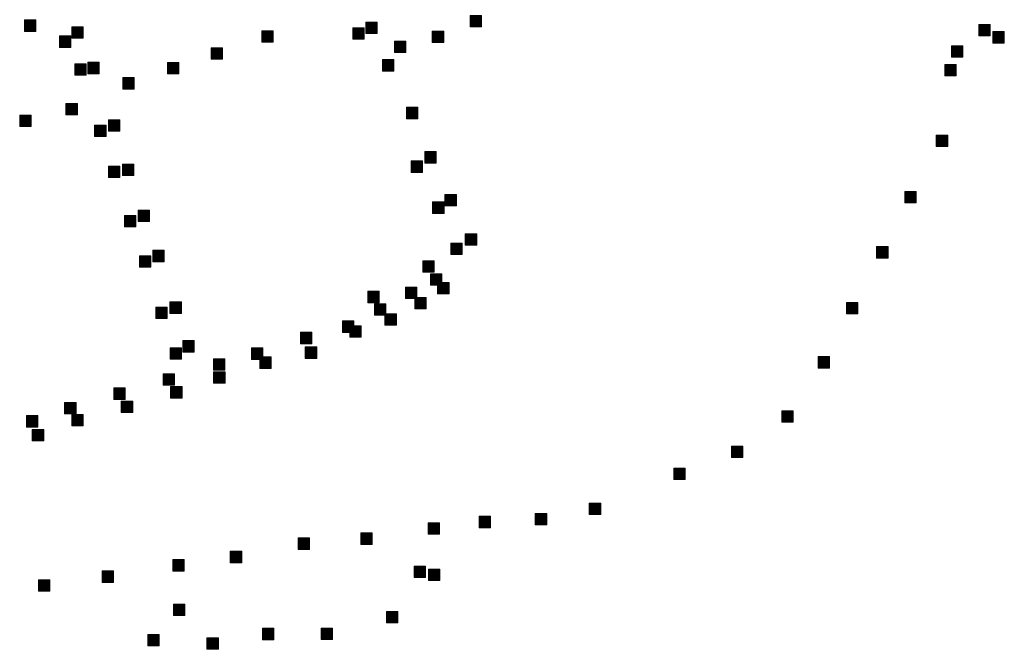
# Model space of a CAD drawing. Extents: x 97504 to 106860, y 464309 to 471560.
# Tile 33 of 53: x 104005 to 104350, y 468629 to 468849. Entities that reach past the tile are written whole.
import ezdxf

# ---------------------------------------------------------------- set-up
doc = ezdxf.new("R2010")
doc.units = 0
doc.layers.add('140 KOLKEN', color=44, linetype='Continuous', lineweight=20, true_color=0xc04000)

msp = doc.modelspace()

# ---------------------------------------------------------------- hatches: boundary and pattern name
at = {"layer": '140 KOLKEN', "true_color": 0xc04000}
for points in [[(104162.77, 468846.27), (104162.77, 468850.27), (104166.77, 468850.27), (104166.77, 468846.27)], [(104006.77, 468844.7), (104006.77, 468848.7), (104010.77, 468848.7), (104010.77, 468844.7)], [(104126.26, 468843.92), (104126.26, 468847.92), (104130.26, 468847.92), (104130.26, 468843.92)], [(104340.77, 468843.17), (104340.77, 468847.17), (104344.77, 468847.17), (104344.77, 468843.17)], [(104023.36, 468842.3), (104023.36, 468846.3), (104027.36, 468846.3), (104027.36, 468842.3)], [(104089.86, 468840.95), (104089.86, 468844.95), (104093.86, 468844.95), (104093.86, 468840.95)], [(104121.66, 468841.96), (104121.66, 468845.96), (104125.66, 468845.96), (104125.66, 468841.96)], [(104149.51, 468840.77), (104149.51, 468844.77), (104153.51, 468844.77), (104153.51, 468840.77)], [(104345.67, 468840.65), (104345.67, 468844.65), (104349.67, 468844.65), (104349.67, 468840.65)], [(104019.02, 468839.12), (104019.02, 468843.12), (104023.02, 468843.12), (104023.02, 468839.12)], [(104136.24, 468837.27), (104136.24, 468841.27), (104140.24, 468841.27), (104140.24, 468837.27)], [(104072.1, 468835.01), (104072.1, 468839.01), (104076.1, 468839.01), (104076.1, 468835.01)], [(104331.2, 468835.7), (104331.2, 468839.7), (104335.2, 468839.7), (104335.2, 468835.7)], [(104024.39, 468829.39), (104024.39, 468833.39), (104028.39, 468833.39), (104028.39, 468829.39)], [(104028.98, 468829.89), (104028.98, 468833.89), (104032.98, 468833.89), (104032.98, 468829.89)], [(104056.8, 468829.83), (104056.8, 468833.83), (104060.8, 468833.83), (104060.8, 468829.83)], [(104132.08, 468830.84), (104132.08, 468834.84), (104136.08, 468834.84), (104136.08, 468830.84)], [(104328.87, 468829.16), (104328.87, 468833.16), (104332.87, 468833.16), (104332.87, 468829.16)], [(104041.23, 468824.54), (104041.23, 468828.54), (104045.23, 468828.54), (104045.23, 468824.54)], [(104021.31, 468815.51), (104021.31, 468819.51), (104025.31, 468819.51), (104025.31, 468815.51)], [(104140.45, 468814.17), (104140.45, 468818.17), (104144.45, 468818.17), (104144.45, 468814.17)], [(104005.13, 468811.45), (104005.13, 468815.45), (104009.13, 468815.45), (104009.13, 468811.45)], [(104036.22, 468809.79), (104036.22, 468813.79), (104040.22, 468813.79), (104040.22, 468809.79)], [(104031.35, 468807.95), (104031.35, 468811.95), (104035.35, 468811.95), (104035.35, 468807.95)], [(104325.88, 468804.38), (104325.88, 468808.38), (104329.88, 468808.38), (104329.88, 468804.38)], [(104146.85, 468798.64), (104146.85, 468802.64), (104150.85, 468802.64), (104150.85, 468798.64)], [(104142.11, 468795.37), (104142.11, 468799.37), (104146.11, 468799.37), (104146.11, 468795.37)], [(104036.19, 468793.55), (104036.19, 468797.55), (104040.19, 468797.55), (104040.19, 468793.55)], [(104041.05, 468794.28), (104041.05, 468798.28), (104045.05, 468798.28), (104045.05, 468794.28)], [(104314.81, 468784.68), (104314.81, 468788.68), (104318.81, 468788.68), (104318.81, 468784.68)], [(104149.61, 468781.03), (104149.61, 468785.03), (104153.61, 468785.03), (104153.61, 468781.03)], [(104153.95, 468783.66), (104153.95, 468787.66), (104157.95, 468787.66), (104157.95, 468783.66)], [(104046.56, 468778.2), (104046.56, 468782.2), (104050.56, 468782.2), (104050.56, 468778.2)], [(104041.76, 468776.35), (104041.76, 468780.35), (104045.76, 468780.35), (104045.76, 468776.35)], [(104161.05, 468769.9), (104161.05, 468773.9), (104165.05, 468773.9), (104165.05, 468769.9)], [(104051.68, 468764.12), (104051.68, 468768.12), (104055.68, 468768.12), (104055.68, 468764.12)], [(104155.96, 468766.61), (104155.96, 468770.61), (104159.96, 468770.61), (104159.96, 468766.61)], [(104304.98, 468765.42), (104304.98, 468769.42), (104308.98, 468769.42), (104308.98, 468765.42)], [(104047.01, 468762.17), (104047.01, 468766.17), (104051.01, 468766.17), (104051.01, 468762.17)], [(104146.18, 468760.46), (104146.18, 468764.46), (104150.18, 468764.46), (104150.18, 468760.46)], [(104148.88, 468755.89), (104148.88, 468759.89), (104152.88, 468759.89), (104152.88, 468755.89)], [(104126.93, 468749.79), (104126.93, 468753.79), (104130.93, 468753.79), (104130.93, 468749.79)], [(104140.08, 468751.2), (104140.08, 468755.2), (104144.08, 468755.2), (104144.08, 468751.2)], [(104151.38, 468752.86), (104151.38, 468756.86), (104155.38, 468756.86), (104155.38, 468752.86)], [(104143.39, 468747.6), (104143.39, 468751.6), (104147.39, 468751.6), (104147.39, 468747.6)], [(104052.77, 468744.2), (104052.77, 468748.2), (104056.77, 468748.2), (104056.77, 468744.2)], [(104057.71, 468746.04), (104057.71, 468750.04), (104061.71, 468750.04), (104061.71, 468746.04)], [(104129.29, 468745.41), (104129.29, 468749.41), (104133.29, 468749.41), (104133.29, 468745.41)], [(104294.46, 468745.84), (104294.46, 468749.84), (104298.46, 468749.84), (104298.46, 468745.84)], [(104118.08, 468739.41), (104118.08, 468743.41), (104122.08, 468743.41), (104122.08, 468739.41)], [(104132.94, 468741.92), (104132.94, 468745.92), (104136.94, 468745.92), (104136.94, 468741.92)], [(104120.66, 468737.71), (104120.66, 468741.71), (104124.66, 468741.71), (104124.66, 468737.71)], [(104062.23, 468732.53), (104062.23, 468736.53), (104066.23, 468736.53), (104066.23, 468732.53)], [(104103.41, 468735.44), (104103.41, 468739.44), (104107.41, 468739.44), (104107.41, 468735.44)], [(104057.76, 468730.01), (104057.76, 468734.01), (104061.76, 468734.01), (104061.76, 468730.01)], [(104086.26, 468729.94), (104086.26, 468733.94), (104090.26, 468733.94), (104090.26, 468729.94)], [(104105.07, 468730.3), (104105.07, 468734.3), (104109.07, 468734.3), (104109.07, 468730.3)], [(104072.96, 468726.18), (104072.96, 468730.18), (104076.96, 468730.18), (104076.96, 468726.18)], [(104089.17, 468726.8), (104089.17, 468730.8), (104093.17, 468730.8), (104093.17, 468726.8)], [(104284.49, 468726.91), (104284.49, 468730.91), (104288.49, 468730.91), (104288.49, 468726.91)], [(104055.34, 468720.91), (104055.34, 468724.91), (104059.34, 468724.91), (104059.34, 468720.91)], [(104072.98, 468721.62), (104072.98, 468725.62), (104076.98, 468725.62), (104076.98, 468721.62)], [(104038.06, 468715.97), (104038.06, 468719.97), (104042.06, 468719.97), (104042.06, 468715.97)], [(104057.96, 468716.43), (104057.96, 468720.43), (104061.96, 468720.43), (104061.96, 468716.43)], [(104020.85, 468710.92), (104020.85, 468714.92), (104024.85, 468714.92), (104024.85, 468710.92)], [(104040.68, 468711.38), (104040.68, 468715.38), (104044.68, 468715.38), (104044.68, 468711.38)], [(104007.47, 468706.27), (104007.47, 468710.27), (104011.47, 468710.27), (104011.47, 468706.27)], [(104023.4, 468706.66), (104023.4, 468710.66), (104027.4, 468710.66), (104027.4, 468706.66)], [(104271.78, 468708.01), (104271.78, 468712.01), (104275.78, 468712.01), (104275.78, 468708.01)], [(104009.54, 468701.47), (104009.54, 468705.47), (104013.54, 468705.47), (104013.54, 468701.47)], [(104254.22, 468695.62), (104254.22, 468699.62), (104258.22, 468699.62), (104258.22, 468695.62)], [(104234.04, 468687.92), (104234.04, 468691.92), (104238.04, 468691.92), (104238.04, 468687.92)], [(104204.45, 468675.66), (104204.45, 468679.66), (104208.45, 468679.66), (104208.45, 468675.66)], [(104165.92, 468671.04), (104165.92, 468675.04), (104169.92, 468675.04), (104169.92, 468671.04)], [(104185.55, 468672.07), (104185.55, 468676.07), (104189.55, 468676.07), (104189.55, 468672.07)], [(104148.05, 468668.78), (104148.05, 468672.78), (104152.05, 468672.78), (104152.05, 468668.78)], [(104124.5, 468665.24), (104124.5, 468669.24), (104128.5, 468669.24), (104128.5, 468665.24)], [(104102.54, 468663.46), (104102.54, 468667.46), (104106.54, 468667.46), (104106.54, 468663.46)], [(104078.83, 468658.81), (104078.83, 468662.81), (104082.83, 468662.81), (104082.83, 468658.81)], [(104058.7, 468655.9), (104058.7, 468659.9), (104062.7, 468659.9), (104062.7, 468655.9)], [(104143.11, 468653.59), (104143.11, 468657.59), (104147.11, 468657.59), (104147.11, 468653.59)], [(104033.98, 468651.92), (104033.98, 468655.92), (104037.98, 468655.92), (104037.98, 468651.92)], [(104148.16, 468652.53), (104148.16, 468656.53), (104152.16, 468656.53), (104152.16, 468652.53)], [(104011.66, 468648.82), (104011.66, 468652.82), (104015.66, 468652.82), (104015.66, 468648.82)], [(104058.95, 468640.32), (104058.95, 468644.32), (104062.95, 468644.32), (104062.95, 468640.32)], [(104133.45, 468637.77), (104133.45, 468641.77), (104137.45, 468641.77), (104137.45, 468637.77)], [(104049.96, 468629.73), (104049.96, 468633.73), (104053.96, 468633.73), (104053.96, 468629.73)], [(104090.04, 468631.88), (104090.04, 468635.88), (104094.04, 468635.88), (104094.04, 468631.88)], [(104110.62, 468631.89), (104110.62, 468635.89), (104114.62, 468635.89), (104114.62, 468631.89)], [(104070.66, 468628.51), (104070.66, 468632.51), (104074.66, 468632.51), (104074.66, 468628.51)]]:
    msp.add_hatch(color=44, dxfattribs=at).paths.add_polyline_path(points)

# ---------------------------------------------------------------- linework, layer by layer
at = {"layer": '140 KOLKEN', "color": 11, "true_color": 0xff8080}
for points in [[(104162.77, 468846.27), (104162.77, 468850.27), (104166.77, 468850.27), (104166.77, 468846.27)], [(104006.77, 468844.7), (104006.77, 468848.7), (104010.77, 468848.7), (104010.77, 468844.7)], [(104126.26, 468843.92), (104126.26, 468847.92), (104130.26, 468847.92), (104130.26, 468843.92)], [(104340.77, 468843.17), (104340.77, 468847.17), (104344.77, 468847.17), (104344.77, 468843.17)], [(104023.36, 468842.3), (104023.36, 468846.3), (104027.36, 468846.3), (104027.36, 468842.3)], [(104089.86, 468840.95), (104089.86, 468844.95), (104093.86, 468844.95), (104093.86, 468840.95)], [(104121.66, 468841.96), (104121.66, 468845.96), (104125.66, 468845.96), (104125.66, 468841.96)], [(104149.51, 468840.77), (104149.51, 468844.77), (104153.51, 468844.77), (104153.51, 468840.77)], [(104345.67, 468840.65), (104345.67, 468844.65), (104349.67, 468844.65), (104349.67, 468840.65)], [(104019.02, 468839.12), (104019.02, 468843.12), (104023.02, 468843.12), (104023.02, 468839.12)], [(104136.24, 468837.27), (104136.24, 468841.27), (104140.24, 468841.27), (104140.24, 468837.27)], [(104072.1, 468835.01), (104072.1, 468839.01), (104076.1, 468839.01), (104076.1, 468835.01)], [(104331.2, 468835.7), (104331.2, 468839.7), (104335.2, 468839.7), (104335.2, 468835.7)], [(104024.39, 468829.39), (104024.39, 468833.39), (104028.39, 468833.39), (104028.39, 468829.39)], [(104028.98, 468829.89), (104028.98, 468833.89), (104032.98, 468833.89), (104032.98, 468829.89)], [(104056.8, 468829.83), (104056.8, 468833.83), (104060.8, 468833.83), (104060.8, 468829.83)], [(104132.08, 468830.84), (104132.08, 468834.84), (104136.08, 468834.84), (104136.08, 468830.84)], [(104328.87, 468829.16), (104328.87, 468833.16), (104332.87, 468833.16), (104332.87, 468829.16)], [(104041.23, 468824.54), (104041.23, 468828.54), (104045.23, 468828.54), (104045.23, 468824.54)], [(104021.31, 468815.51), (104021.31, 468819.51), (104025.31, 468819.51), (104025.31, 468815.51)], [(104140.45, 468814.17), (104140.45, 468818.17), (104144.45, 468818.17), (104144.45, 468814.17)], [(104005.13, 468811.45), (104005.13, 468815.45), (104009.13, 468815.45), (104009.13, 468811.45)], [(104036.22, 468809.79), (104036.22, 468813.79), (104040.22, 468813.79), (104040.22, 468809.79)], [(104031.35, 468807.95), (104031.35, 468811.95), (104035.35, 468811.95), (104035.35, 468807.95)], [(104325.88, 468804.38), (104325.88, 468808.38), (104329.88, 468808.38), (104329.88, 468804.38)], [(104146.85, 468798.64), (104146.85, 468802.64), (104150.85, 468802.64), (104150.85, 468798.64)], [(104142.11, 468795.37), (104142.11, 468799.37), (104146.11, 468799.37), (104146.11, 468795.37)], [(104036.19, 468793.55), (104036.19, 468797.55), (104040.19, 468797.55), (104040.19, 468793.55)], [(104041.05, 468794.28), (104041.05, 468798.28), (104045.05, 468798.28), (104045.05, 468794.28)], [(104314.81, 468784.68), (104314.81, 468788.68), (104318.81, 468788.68), (104318.81, 468784.68)], [(104149.61, 468781.03), (104149.61, 468785.03), (104153.61, 468785.03), (104153.61, 468781.03)], [(104153.95, 468783.66), (104153.95, 468787.66), (104157.95, 468787.66), (104157.95, 468783.66)], [(104046.56, 468778.2), (104046.56, 468782.2), (104050.56, 468782.2), (104050.56, 468778.2)], [(104041.76, 468776.35), (104041.76, 468780.35), (104045.76, 468780.35), (104045.76, 468776.35)], [(104161.05, 468769.9), (104161.05, 468773.9), (104165.05, 468773.9), (104165.05, 468769.9)], [(104051.68, 468764.12), (104051.68, 468768.12), (104055.68, 468768.12), (104055.68, 468764.12)], [(104155.96, 468766.61), (104155.96, 468770.61), (104159.96, 468770.61), (104159.96, 468766.61)], [(104304.98, 468765.42), (104304.98, 468769.42), (104308.98, 468769.42), (104308.98, 468765.42)], [(104047.01, 468762.17), (104047.01, 468766.17), (104051.01, 468766.17), (104051.01, 468762.17)], [(104146.18, 468760.46), (104146.18, 468764.46), (104150.18, 468764.46), (104150.18, 468760.46)], [(104148.88, 468755.89), (104148.88, 468759.89), (104152.88, 468759.89), (104152.88, 468755.89)], [(104126.93, 468749.79), (104126.93, 468753.79), (104130.93, 468753.79), (104130.93, 468749.79)], [(104140.08, 468751.2), (104140.08, 468755.2), (104144.08, 468755.2), (104144.08, 468751.2)], [(104151.38, 468752.86), (104151.38, 468756.86), (104155.38, 468756.86), (104155.38, 468752.86)], [(104143.39, 468747.6), (104143.39, 468751.6), (104147.39, 468751.6), (104147.39, 468747.6)], [(104052.77, 468744.2), (104052.77, 468748.2), (104056.77, 468748.2), (104056.77, 468744.2)], [(104057.71, 468746.04), (104057.71, 468750.04), (104061.71, 468750.04), (104061.71, 468746.04)], [(104129.29, 468745.41), (104129.29, 468749.41), (104133.29, 468749.41), (104133.29, 468745.41)], [(104294.46, 468745.84), (104294.46, 468749.84), (104298.46, 468749.84), (104298.46, 468745.84)], [(104118.08, 468739.41), (104118.08, 468743.41), (104122.08, 468743.41), (104122.08, 468739.41)], [(104132.94, 468741.92), (104132.94, 468745.92), (104136.94, 468745.92), (104136.94, 468741.92)], [(104120.66, 468737.71), (104120.66, 468741.71), (104124.66, 468741.71), (104124.66, 468737.71)], [(104062.23, 468732.53), (104062.23, 468736.53), (104066.23, 468736.53), (104066.23, 468732.53)], [(104103.41, 468735.44), (104103.41, 468739.44), (104107.41, 468739.44), (104107.41, 468735.44)], [(104057.76, 468730.01), (104057.76, 468734.01), (104061.76, 468734.01), (104061.76, 468730.01)], [(104086.26, 468729.94), (104086.26, 468733.94), (104090.26, 468733.94), (104090.26, 468729.94)], [(104105.07, 468730.3), (104105.07, 468734.3), (104109.07, 468734.3), (104109.07, 468730.3)], [(104072.96, 468726.18), (104072.96, 468730.18), (104076.96, 468730.18), (104076.96, 468726.18)], [(104089.17, 468726.8), (104089.17, 468730.8), (104093.17, 468730.8), (104093.17, 468726.8)], [(104284.49, 468726.91), (104284.49, 468730.91), (104288.49, 468730.91), (104288.49, 468726.91)], [(104055.34, 468720.91), (104055.34, 468724.91), (104059.34, 468724.91), (104059.34, 468720.91)], [(104072.98, 468721.62), (104072.98, 468725.62), (104076.98, 468725.62), (104076.98, 468721.62)], [(104038.06, 468715.97), (104038.06, 468719.97), (104042.06, 468719.97), (104042.06, 468715.97)], [(104057.96, 468716.43), (104057.96, 468720.43), (104061.96, 468720.43), (104061.96, 468716.43)], [(104020.85, 468710.92), (104020.85, 468714.92), (104024.85, 468714.92), (104024.85, 468710.92)], [(104040.68, 468711.38), (104040.68, 468715.38), (104044.68, 468715.38), (104044.68, 468711.38)], [(104007.47, 468706.27), (104007.47, 468710.27), (104011.47, 468710.27), (104011.47, 468706.27)], [(104023.4, 468706.66), (104023.4, 468710.66), (104027.4, 468710.66), (104027.4, 468706.66)], [(104271.78, 468708.01), (104271.78, 468712.01), (104275.78, 468712.01), (104275.78, 468708.01)], [(104009.54, 468701.47), (104009.54, 468705.47), (104013.54, 468705.47), (104013.54, 468701.47)], [(104254.22, 468695.62), (104254.22, 468699.62), (104258.22, 468699.62), (104258.22, 468695.62)], [(104234.04, 468687.92), (104234.04, 468691.92), (104238.04, 468691.92), (104238.04, 468687.92)], [(104204.45, 468675.66), (104204.45, 468679.66), (104208.45, 468679.66), (104208.45, 468675.66)], [(104165.92, 468671.04), (104165.92, 468675.04), (104169.92, 468675.04), (104169.92, 468671.04)], [(104185.55, 468672.07), (104185.55, 468676.07), (104189.55, 468676.07), (104189.55, 468672.07)], [(104148.05, 468668.78), (104148.05, 468672.78), (104152.05, 468672.78), (104152.05, 468668.78)], [(104124.5, 468665.24), (104124.5, 468669.24), (104128.5, 468669.24), (104128.5, 468665.24)], [(104102.54, 468663.46), (104102.54, 468667.46), (104106.54, 468667.46), (104106.54, 468663.46)], [(104078.83, 468658.81), (104078.83, 468662.81), (104082.83, 468662.81), (104082.83, 468658.81)], [(104058.7, 468655.9), (104058.7, 468659.9), (104062.7, 468659.9), (104062.7, 468655.9)], [(104143.11, 468653.59), (104143.11, 468657.59), (104147.11, 468657.59), (104147.11, 468653.59)], [(104033.98, 468651.92), (104033.98, 468655.92), (104037.98, 468655.92), (104037.98, 468651.92)], [(104148.16, 468652.53), (104148.16, 468656.53), (104152.16, 468656.53), (104152.16, 468652.53)], [(104011.66, 468648.82), (104011.66, 468652.82), (104015.66, 468652.82), (104015.66, 468648.82)], [(104058.95, 468640.32), (104058.95, 468644.32), (104062.95, 468644.32), (104062.95, 468640.32)], [(104133.45, 468637.77), (104133.45, 468641.77), (104137.45, 468641.77), (104137.45, 468637.77)], [(104049.96, 468629.73), (104049.96, 468633.73), (104053.96, 468633.73), (104053.96, 468629.73)], [(104090.04, 468631.88), (104090.04, 468635.88), (104094.04, 468635.88), (104094.04, 468631.88)], [(104110.62, 468631.89), (104110.62, 468635.89), (104114.62, 468635.89), (104114.62, 468631.89)], [(104070.66, 468628.51), (104070.66, 468632.51), (104074.66, 468632.51), (104074.66, 468628.51)]]:
    msp.add_lwpolyline(points, close=True, dxfattribs=at)

doc.saveas('drawing.dxf')
